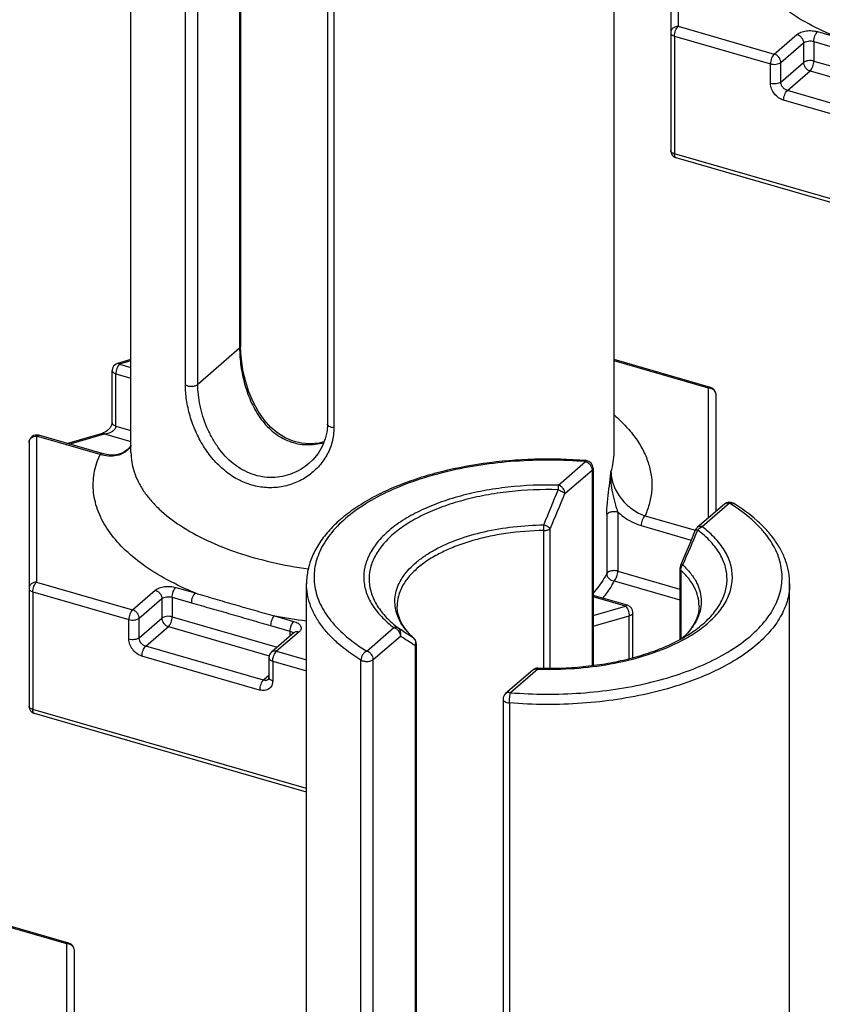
# Model space of a CAD drawing. Header units: millimetres. Extents: x 0 to 420, y 0 to 297.
# Tile 35 of 85: x 127 to 138, y 82 to 95. Entities that reach past the tile are written whole.
import ezdxf

# ---------------------------------------------------------------- set-up
doc = ezdxf.new("R2010")
doc.units = ezdxf.units.MM
doc.header["$LTSCALE"] = 23.1
doc.layers.add('0000434254_2_KÖRPERKANTE', color=7, linetype='CONTINUOUS')

msp = doc.modelspace()

# ---------------------------------------------------------------- linework, layer by layer
at = {"layer": '0000434254_2_KÖRPERKANTE', "color": 7, "linetype": 'Continuous'}
for p, q in [((128.3625, 89.3641), (128.3625, 98.111)), ((134.7625, 89.3641), (134.7625, 98.111)), ((129.8154, 97.3157), (129.8154, 90.7698)), ((135.5125, 96.8553), (135.5125, 93.3623)), ((130.9659, 96.581), (130.9659, 89.7394)), ((139.1878, 92.2261), (135.5847, 93.2662)), ((128.3625, 90.5941), (128.1847, 90.5427)), ((136.0402, 90.2252), (134.7625, 90.5941)), ((128.1125, 89.7538), (128.1125, 90.4467)), ((136.1125, 88.5837), (136.1125, 90.1291)), ((127.5125, 89.4827), (127.9847, 89.619)), ((127.0125, 89.494), (127.0125, 86.0011)), ((127.9808, 89.3475), (127.1402, 89.5901)), ((134.4843, 89.1548), (134.4843, 86.5421)), ((136.2241, 88.6804), (135.8647, 88.3692)), ((135.6348, 87.8287), (135.6348, 86.8869)), ((130.6878, 78.8779), (130.6878, 87.6248)), ((137.0878, 78.8779), (137.0878, 87.6248)), ((134.9402, 87.3385), (134.4843, 87.4701)), ((135.0125, 86.6464), (135.0125, 87.2424)), ((130.5246, 86.978), (130.2246, 86.7182)), ((132.1407, 86.8295), (132.1407, 80.2836)), ((130.1901, 86.6426), (130.1901, 86.3828)), ((133.6851, 86.4816), (133.3258, 86.1704)), ((133.2913, 86.0948), (133.2913, 79.2532)), ((130.6878, 84.8649), (127.0847, 85.905)), ((127.5402, 82.864), (126.2625, 83.2328)), ((127.6125, 81.2225), (127.6125, 82.7679))]:
    msp.add_line(p, q, dxfattribs=at)
at = {"layer": '0000434254_2_KÖRPERKANTE', "color": 9, "linetype": 'Continuous'}
for p, q in [((129.802, 97.2907), (129.802, 90.7448)), ((129.0832, 90.2578), (129.0832, 97.0994)), ((129.2473, 90.2644), (129.2473, 97.106)), ((135.6125, 96.9419), (135.6125, 95.0077)), ((131.0499, 96.5316), (131.0499, 89.69)), ((135.6125, 95.0077), (136.8848, 94.6404)), ((135.5625, 94.8778), (135.5625, 93.319)), ((135.5625, 94.8778), (136.8348, 94.5105)), ((136.8848, 94.6404), (137.1848, 94.9002)), ((137.458, 94.9368), (137.7125, 94.8634)), ((136.9714, 94.5288), (137.2714, 94.7886)), ((137.2714, 94.7886), (137.2714, 94.5288)), ((137.408, 94.8069), (137.408, 94.5471)), ((137.408, 94.8069), (137.6625, 94.7335)), ((136.8348, 94.2507), (136.8348, 94.5105)), ((136.9714, 94.269), (137.2714, 94.5288)), ((136.9714, 94.269), (136.9714, 94.5288)), ((137.408, 94.5471), (138.8005, 94.1452)), ((137.058, 94.1574), (137.358, 94.4172)), ((137.358, 94.4172), (138.6944, 94.0314)), ((138.6169, 93.7074), (137.058, 94.1574)), ((138.5669, 93.5775), (137.008, 94.0275)), ((139.1878, 92.2724), (135.5625, 93.319)), ((129.802, 90.7448), (129.2473, 90.2644)), ((128.3625, 90.5766), (128.2125, 90.5333)), ((128.2125, 90.5333), (128.3625, 90.49)), ((136.0125, 90.2157), (134.7625, 90.5766)), ((128.1625, 89.7105), (128.1625, 90.4034)), ((128.1625, 90.4034), (128.3625, 90.3456)), ((136.0125, 88.4971), (136.0125, 90.2157)), ((127.5427, 89.4739), (128.0125, 89.6095)), ((128.0125, 89.6095), (128.3625, 89.5085)), ((128.1625, 89.7105), (128.3625, 89.6528)), ((127.1125, 89.5806), (127.1125, 87.6465)), ((127.953, 89.338), (127.1125, 89.5806)), ((134.0249, 88.9301), (134.3843, 89.2414)), ((134.1115, 88.8186), (134.4709, 89.1298)), ((134.4709, 89.1298), (134.4709, 86.5403)), ((136.2895, 88.6914), (135.9301, 88.3801)), ((134.812, 88.5753), (134.812, 87.791)), ((134.665, 88.5442), (134.665, 87.7599)), ((135.1719, 88.5243), (135.8379, 88.332)), ((133.8323, 86.5057), (133.8323, 88.3287)), ((133.9162, 86.5055), (133.9162, 88.3537)), ((135.1219, 88.3944), (135.7842, 88.2032)), ((134.812, 87.791), (135.6348, 87.5535)), ((135.6469, 87.8049), (135.6469, 86.8931)), ((127.1125, 87.6465), (128.3848, 87.2792)), ((134.762, 87.6611), (135.6348, 87.4091)), ((127.0625, 87.5166), (127.0625, 85.9578)), ((127.0625, 87.5166), (128.3348, 87.1493)), ((128.3848, 87.2792), (128.6848, 87.539)), ((128.958, 87.5756), (129.2125, 87.5022)), ((128.4714, 87.1676), (128.7714, 87.4274)), ((128.7714, 87.4274), (128.7714, 87.1676)), ((128.908, 87.4457), (128.908, 87.1859)), ((128.908, 87.4457), (129.1625, 87.3723)), ((134.9125, 87.329), (134.4843, 87.4526)), ((134.4843, 87.2054), (134.9125, 87.329)), ((128.3348, 86.8895), (128.3348, 87.1493)), ((128.4714, 86.9078), (128.7714, 87.1676)), ((128.4714, 86.9078), (128.4714, 87.1676)), ((128.908, 87.1859), (130.3005, 86.7839)), ((130.2625, 87.1991), (130.5169, 87.1256)), ((134.4843, 87.061), (134.9625, 87.1991)), ((134.9625, 86.6327), (134.9625, 87.1991)), ((128.558, 86.7962), (128.858, 87.056)), ((128.858, 87.056), (130.1944, 86.6702)), ((130.2125, 87.0692), (130.4669, 86.9957)), ((130.5901, 86.989), (130.2901, 86.7292)), ((130.4669, 86.9957), (130.4669, 86.928)), ((131.486, 86.7314), (131.8454, 87.0426)), ((130.51, 86.9707), (130.5125, 86.9671)), ((131.5726, 86.6198), (131.932, 86.931)), ((132.1086, 86.903), (132.1029, 86.9076)), ((132.1086, 86.9029), (132.1086, 86.903)), ((130.1169, 86.3462), (128.558, 86.7962)), ((130.2901, 86.7292), (130.6878, 86.6144)), ((132.1273, 86.8045), (132.1273, 80.2586)), ((130.0669, 86.2163), (128.508, 86.6663)), ((130.2401, 86.5993), (130.2401, 86.3395)), ((130.2401, 86.5993), (130.6878, 86.4701)), ((131.4085, 79.7716), (131.4085, 86.6132)), ((131.5726, 79.7782), (131.5726, 86.6198)), ((133.7506, 86.4926), (133.3913, 86.1814)), ((133.7506, 86.4926), (133.7533, 86.4926)), ((133.7506, 86.4926), (133.7533, 86.4926)), ((130.1901, 86.4096), (130.1169, 86.3462)), ((130.6878, 84.9112), (127.0625, 85.9578)), ((133.3752, 86.0454), (133.3752, 79.2038)), ((127.5125, 82.8545), (126.2625, 83.2154)), ((127.5125, 81.1359), (127.5125, 82.8545))]:
    msp.add_line(p, q, dxfattribs=at)
at = {"layer": '0000434254_2_KÖRPERKANTE', "color": 7, "linetype": 'Continuous'}
for points in [[(130.9208, 89.5034), (130.8498, 89.4859), (130.7333, 89.4763), (130.6198, 89.4855), (130.5104, 89.5129), (130.4056, 89.5579), (130.3061, 89.6204), (130.2126, 89.7002), (130.1265, 89.7968), (130.0489, 89.9088), (129.9814, 90.0336), (129.9258, 90.166), (129.8826, 90.3003), (129.8508, 90.4326), (129.8297, 90.5595), (129.8183, 90.6775), (129.8154, 90.7698)], [(128.1125, 89.7539), (128.1124, 89.751), (128.1105, 89.7385), (128.1054, 89.7229), (128.0969, 89.7057), (128.0852, 89.6884), (128.0708, 89.6718), (128.0542, 89.6565), (128.0358, 89.6429), (128.016, 89.6314), (127.9948, 89.6223), (127.9847, 89.619)], [(130.9659, 89.7394), (130.9596, 89.6474), (130.9368, 89.5438), (130.8971, 89.4437), (130.8411, 89.3496), (130.7701, 89.264), (130.7239, 89.2203)], [(128.3625, 89.4565), (128.36, 89.4514), (128.3263, 89.4086), (128.2831, 89.3739), (128.2311, 89.3482), (128.1712, 89.3327), (128.1057, 89.3281), (128.0371, 89.3345), (127.9808, 89.3475)], [(135.8378, 88.3319), (135.7686, 88.1657), (135.6998, 88.0019), (135.6429, 87.868)]]:
    msp.add_lwpolyline(points, dxfattribs=at)
for centre, start, end in [((135.6125, 93.3623), 180, 253.90182), ((128.2125, 90.4467), 106.1017, 180), ((136.0125, 90.1291), 0, 73.89794), ((127.1125, 89.494), 73.9045, 180), ((134.3843, 89.1548), 0, 85.36106), ((136.2895, 88.6048), 58.4879, 130.89339), ((135.9302, 88.2936), 130.89475, 157.48462), ((135.7348, 87.8287), 156.87277, 179.99929), ((134.9125, 87.2424), 359.99606, 73.89789), ((132.0407, 86.8295), 0.0028, 47.28316), ((130.2901, 86.6426), 130.88618, 180), ((133.7506, 86.406), 88.38809, 130.8924), ((133.3913, 86.0948), 130.88654, 180), ((127.1125, 86.0011), 180, 253.90182), ((127.5125, 82.7679), 0, 73.89794)]:
    msp.add_arc(centre, 0.1, start, end, dxfattribs=at)
at = {"layer": '0000434254_2_KÖRPERKANTE', "color": 9, "linetype": 'Continuous'}
for centre, radius, start, end in [((136.0125, 90.1004), 0.1154, 84.43496, 90.00015), ((128.1185, 89.8436), 0.532, 251.87858, 254.50964), ((77.3224, 111.7335), 61.1351, 337.567448, 338.038052), ((87.2957, 108.2188), 50.6764, 336.92096, 337.49113), ((129.8633, 88.3242), 3.9691, 0.06525, 1.16064), ((99.9637, 103.4703), 38.9666, 336.40493, 337.14468), ((135.8426, 88.3299), 0.00518, 147.37684, 157.39755), ((131.4991, 93.8142), 6.7297, 259.41129, 263.06896), ((132.7444, 87.6104), 0.9514, 221.06649, 223.46521), ((132.8155, 87.679), 1.0502, 223.51415, 227.27295), ((132.0505, 86.8458), 0.0809, 44.58088, 49.68677), ((132.049, 86.8443), 0.0831, 34.70425, 44.5606), ((132.0253, 86.8397), 0.1079, 340.94443, 353.43592), ((132.0292, 86.8392), 0.104, 353.49982, 354.67254), ((127.5125, 82.7391), 0.1154, 84.43496, 90.00015)]:
    msp.add_arc(centre, radius, start, end, dxfattribs=at)
for points, knots in [([(137.7125, 94.8634), (137.586, 94.9154), (137.348, 95.0266), (137.0272, 95.2242), (136.7627, 95.4426), (136.5596, 95.6783), (136.4432, 95.8908), (136.388, 96.063), (136.365, 96.191), (136.3599, 96.3197), (136.3726, 96.4482), (136.4032, 96.5758), (136.4347, 96.6584), (136.453, 96.6992)], [0, 0, 0, 0, 0.164326, 0.3150026, 0.4516185, 0.574861, 0.686849, 0.7398488, 0.791587, 0.8427549, 0.8940762, 0.9462728, 1, 1, 1, 1]), ([(135.6125, 95.0077), (135.5995, 95.0077), (135.5738, 95.0034), (135.5407, 94.9846), (135.518, 94.9559), (135.5125, 94.9325), (135.5125, 94.9211)], [0, 0, 0, 0, 0.2663334, 0.5233988, 0.7667756, 1, 1, 1, 1]), ([(135.5625, 94.8778), (135.5625, 94.89), (135.5654, 94.9153), (135.5758, 94.9514), (135.5911, 94.9832), (135.6049, 95.0012), (135.6125, 95.0077)], [0, 0, 0, 0, 0.2574459, 0.5316179, 0.7888755, 1, 1, 1, 1]), ([(137.1848, 94.9002), (137.1918, 94.9063), (137.2084, 94.9175), (137.2484, 94.9358), (137.308, 94.9495), (137.3832, 94.9519), (137.434, 94.9438), (137.458, 94.9368)], [0, 0, 0, 0, 0.0979154, 0.2090233, 0.4624939, 0.7364512, 1, 1, 1, 1]), ([(135.5125, 94.9211), (135.5125, 94.9167), (135.5153, 94.9069), (135.5262, 94.8948), (135.5424, 94.8847), (135.5553, 94.8799), (135.5625, 94.8778)], [0, 0, 0, 0, 0.1906611, 0.4137541, 0.6839616, 1, 1, 1, 1]), ([(137.1848, 94.9002), (137.1966, 94.8968), (137.2197, 94.8852), (137.2557, 94.8507), (137.2714, 94.813), (137.2714, 94.7886)], [0, 0, 0, 0, 0.247699, 0.5089197, 1, 1, 1, 1]), ([(137.2714, 94.7886), (137.2789, 94.7951), (137.2988, 94.8054), (137.3329, 94.8133), (137.3706, 94.8145), (137.396, 94.8104), (137.408, 94.8069)], [0, 0, 0, 0, 0.2084267, 0.4620842, 0.7362415, 1, 1, 1, 1]), ([(137.408, 94.8069), (137.408, 94.8192), (137.411, 94.8444), (137.4214, 94.8805), (137.4367, 94.9124), (137.4505, 94.9303), (137.458, 94.9368)], [0, 0, 0, 0, 0.2574459, 0.5316179, 0.7888755, 1, 1, 1, 1]), ([(136.8848, 94.6404), (136.8773, 94.6339), (136.8635, 94.6159), (136.8482, 94.5841), (136.8378, 94.548), (136.8348, 94.5227), (136.8348, 94.5105)], [0, 0, 0, 0, 0.2111194, 0.4683783, 0.7425521, 1, 1, 1, 1]), ([(136.9714, 94.5288), (136.9714, 94.5532), (136.9557, 94.5909), (136.9197, 94.6254), (136.8966, 94.637), (136.8848, 94.6404)], [0, 0, 0, 0, 0.4910803, 0.752301, 1, 1, 1, 1]), ([(137.408, 94.5471), (137.396, 94.5506), (137.3706, 94.5546), (137.3329, 94.5535), (137.2988, 94.5456), (137.2789, 94.5353), (137.2714, 94.5288)], [0, 0, 0, 0, 0.2637606, 0.5379195, 0.7915783, 1, 1, 1, 1]), ([(136.8348, 94.5105), (136.8468, 94.5071), (136.8722, 94.503), (136.9099, 94.5042), (136.9441, 94.5121), (136.964, 94.5224), (136.9714, 94.5288)], [0, 0, 0, 0, 0.2637606, 0.5379195, 0.7915783, 1, 1, 1, 1]), ([(137.2714, 94.5288), (137.2714, 94.5045), (137.2871, 94.4668), (137.3231, 94.4323), (137.3462, 94.4206), (137.358, 94.4172)], [0, 0, 0, 0, 0.4910803, 0.752301, 1, 1, 1, 1]), ([(137.358, 94.4172), (137.3656, 94.4238), (137.3794, 94.4417), (137.3947, 94.4736), (137.4051, 94.5097), (137.408, 94.5349), (137.408, 94.5471)], [0, 0, 0, 0, 0.2111194, 0.4683783, 0.7425521, 1, 1, 1, 1]), ([(136.9714, 94.269), (136.964, 94.2626), (136.9441, 94.2523), (136.9099, 94.2444), (136.8722, 94.2432), (136.8468, 94.2473), (136.8348, 94.2507)], [0, 0, 0, 0, 0.2084267, 0.4620842, 0.7362415, 1, 1, 1, 1]), ([(137.008, 94.0275), (136.9844, 94.0343), (136.9383, 94.0575), (136.8828, 94.1111), (136.845, 94.1774), (136.8348, 94.2269), (136.8348, 94.2507)], [0, 0, 0, 0, 0.2460833, 0.5056166, 0.762006, 1, 1, 1, 1]), ([(137.058, 94.1574), (137.0462, 94.1608), (137.0231, 94.1725), (136.9871, 94.207), (136.9714, 94.2447), (136.9714, 94.269)], [0, 0, 0, 0, 0.2476991, 0.5089197, 1, 1, 1, 1]), ([(137.008, 94.0275), (137.008, 94.0397), (137.011, 94.065), (137.0214, 94.1011), (137.0367, 94.1329), (137.0505, 94.1509), (137.058, 94.1574)], [0, 0, 0, 0, 0.2574459, 0.5316179, 0.7888755, 1, 1, 1, 1]), ([(135.5625, 93.319), (135.5553, 93.321), (135.5424, 93.3258), (135.5262, 93.3359), (135.5153, 93.3481), (135.5125, 93.3578), (135.5125, 93.3623)], [0, 0, 0, 0, 0.3160451, 0.5862499, 0.8093407, 1, 1, 1, 1]), ([(135.5847, 93.2662), (135.5812, 93.2672), (135.5741, 93.272), (135.5673, 93.2841), (135.5632, 93.3002), (135.5625, 93.3124), (135.5625, 93.319)], [0, 0, 0, 0, 0.1806891, 0.399543, 0.6729766, 1, 1, 1, 1]), ([(129.8154, 90.7698), (129.8154, 90.7653), (129.8126, 90.7556), (129.8059, 90.7482), (129.802, 90.7448)], [0, 0, 0, 0, 0.4607765, 1, 1, 1, 1]), ([(129.802, 90.7448), (129.802, 90.7062), (129.8052, 90.6267), (129.8231, 90.4632), (129.8666, 90.2556), (129.9536, 90.0159), (130.0795, 89.7983), (130.2208, 89.6481), (130.3529, 89.5584), (130.4593, 89.5083), (130.5718, 89.4764), (130.6876, 89.4635), (130.8041, 89.4694), (130.8804, 89.4851), (130.9178, 89.4957)], [0, 0, 0, 0, 0.0596315, 0.1226846, 0.2539675, 0.3860732, 0.5150662, 0.6396467, 0.7005741, 0.7607852, 0.8205731, 0.8802295, 0.9399935, 1, 1, 1, 1]), ([(128.2125, 90.5333), (128.2049, 90.5267), (128.1911, 90.5088), (128.1758, 90.4769), (128.1654, 90.4408), (128.1625, 90.4156), (128.1625, 90.4034)], [0, 0, 0, 0, 0.2112038, 0.4685652, 0.7427014, 1, 1, 1, 1]), ([(128.2125, 90.5333), (128.2102, 90.5353), (128.2056, 90.5387), (128.1984, 90.5423), (128.1913, 90.5438), (128.1868, 90.5433), (128.1847, 90.5427)], [0, 0, 0, 0, 0.298632, 0.55952, 0.7888586, 1, 1, 1, 1]), ([(128.1125, 90.4467), (128.1125, 90.4422), (128.1153, 90.4325), (128.1262, 90.4203), (128.1424, 90.4102), (128.1553, 90.4054), (128.1625, 90.4034)], [0, 0, 0, 0, 0.1906472, 0.4137497, 0.683954, 1, 1, 1, 1]), ([(129.0832, 90.2578), (129.0887, 90.2544), (129.1012, 90.2486), (129.1296, 90.2406), (129.1683, 90.2378), (129.2062, 90.2435), (129.2322, 90.2538), (129.2429, 90.2606), (129.2473, 90.2644)], [0, 0, 0, 0, 0.1121167, 0.2384397, 0.5140005, 0.7816022, 0.8988673, 1, 1, 1, 1]), ([(131.0499, 89.69), (131.0499, 89.6268), (131.0338, 89.5002), (130.9625, 89.3233), (130.8509, 89.1688), (130.7066, 89.0435), (130.5374, 88.9524), (130.3508, 88.9001), (130.1551, 88.8902), (129.9589, 88.9246), (129.7708, 89.0022), (129.5981, 89.1191), (129.4459, 89.2694), (129.3177, 89.4459), (129.2156, 89.6411), (129.1408, 89.8465), (129.0947, 90.0531), (129.0832, 90.1911), (129.0832, 90.2578)], [0, 0, 0, 0, 0.0588456, 0.1172589, 0.1757535, 0.2345301, 0.2936439, 0.3531752, 0.4133339, 0.4744773, 0.5370252, 0.6013034, 0.6673923, 0.7350288, 0.8035335, 0.8717283, 0.9378998, 1, 1, 1, 1]), ([(130.7239, 89.2203), (130.6905, 89.1913), (130.6183, 89.1389), (130.4983, 89.0797), (130.3693, 89.0418), (130.2347, 89.0272), (130.0983, 89.0373), (129.9641, 89.0723), (129.836, 89.1314), (129.6759, 89.2404), (129.5406, 89.3874), (129.4337, 89.5568), (129.3667, 89.6942), (129.3141, 89.837), (129.2761, 89.9817), (129.2529, 90.1244), (129.2473, 90.2186), (129.2473, 90.2644)], [0, 0, 0, 0, 0.0582986, 0.116798, 0.1755291, 0.2346068, 0.294242, 0.354715, 0.4163119, 0.4792442, 0.6089338, 0.6756129, 0.7428389, 0.8099102, 0.8758928, 0.939652, 1, 1, 1, 1]), ([(136.0125, 90.2157), (136.0147, 90.2177), (136.0193, 90.2212), (136.0265, 90.2247), (136.0336, 90.2263), (136.0381, 90.2258), (136.0402, 90.2252)], [0, 0, 0, 0, 0.2986952, 0.5595125, 0.7888426, 1, 1, 1, 1]), ([(136.1125, 90.1291), (136.1125, 90.1397), (136.1077, 90.1614), (136.088, 90.1888), (136.0587, 90.2081), (136.0355, 90.214), (136.0236, 90.2152)], [0, 0, 0, 0, 0.2343039, 0.4776143, 0.7337683, 1, 1, 1, 1]), ([(128.1625, 89.7105), (128.1553, 89.7126), (128.1424, 89.7174), (128.1262, 89.7275), (128.1153, 89.7396), (128.1125, 89.7494), (128.1125, 89.7538)], [0, 0, 0, 0, 0.316046, 0.5862503, 0.8093528, 1, 1, 1, 1]), ([(131.0499, 89.69), (131.0388, 89.691), (131.018, 89.6944), (130.9943, 89.7036), (130.9797, 89.7136), (130.972, 89.7215), (130.9671, 89.7302), (130.9659, 89.7364), (130.9659, 89.7394)], [0, 0, 0, 0, 0.3205336, 0.5996839, 0.7185324, 0.8229112, 0.9150704, 1, 1, 1, 1]), ([(134.766, 89.8568), (134.8215, 89.8087), (134.9242, 89.7103), (135.0549, 89.5501), (135.1554, 89.3841), (135.2246, 89.2134), (135.2615, 89.0398), (135.2655, 88.8649), (135.2366, 88.6908), (135.1965, 88.579), (135.1719, 88.5243)], [0, 0, 0, 0, 0.1466616, 0.2834784, 0.4116203, 0.5328381, 0.6494529, 0.7642302, 0.8801334, 1, 1, 1, 1]), ([(127.9847, 89.619), (127.9868, 89.6196), (127.9913, 89.6201), (127.9984, 89.6185), (128.0056, 89.6149), (128.0102, 89.6115), (128.0125, 89.6095)], [0, 0, 0, 0, 0.2111531, 0.4404947, 0.7013211, 1, 1, 1, 1]), ([(128.0125, 89.6095), (128.0207, 89.6103), (128.0371, 89.6127), (128.0655, 89.6195), (128.0967, 89.6313), (128.1236, 89.6475), (128.1418, 89.664), (128.1529, 89.678), (128.1605, 89.6937), (128.1625, 89.705), (128.1625, 89.7105)], [0, 0, 0, 0, 0.1274886, 0.2558001, 0.4486734, 0.6401408, 0.7343022, 0.8262399, 0.9149511, 1, 1, 1, 1]), ([(127.0125, 89.494), (127.0125, 89.5054), (127.018, 89.5288), (127.0407, 89.5575), (127.0738, 89.5763), (127.0995, 89.5806), (127.1125, 89.5806)], [0, 0, 0, 0, 0.2330927, 0.4764284, 0.7335677, 1, 1, 1, 1]), ([(127.1125, 89.5806), (127.1147, 89.5826), (127.1193, 89.5861), (127.1265, 89.5897), (127.1336, 89.5912), (127.1381, 89.5907), (127.1402, 89.5901)], [0, 0, 0, 0, 0.2986185, 0.5595104, 0.7888598, 1, 1, 1, 1]), ([(129.2125, 87.5022), (129.086, 87.5542), (128.848, 87.6654), (128.5272, 87.863), (128.2627, 88.0813), (128.0596, 88.3171), (127.9432, 88.5295), (127.888, 88.7017), (127.865, 88.8298), (127.8599, 88.9585), (127.8726, 89.087), (127.9032, 89.2146), (127.9347, 89.2972), (127.953, 89.338)], [0, 0, 0, 0, 0.164326, 0.3150026, 0.4516185, 0.574861, 0.686849, 0.7398488, 0.791587, 0.8427549, 0.8940762, 0.9462728, 1, 1, 1, 1]), ([(127.953, 89.338), (127.9553, 89.34), (127.9599, 89.3434), (127.9671, 89.347), (127.9742, 89.3485), (127.9787, 89.3481), (127.9808, 89.3475)], [0, 0, 0, 0, 0.2985753, 0.5595211, 0.7888785, 1, 1, 1, 1]), ([(128.3629, 89.455), (128.3542, 89.4398), (128.334, 89.4111), (128.2961, 89.375), (128.252, 89.347), (128.1856, 89.3201), (128.091, 89.3082), (128.0147, 89.3203), (127.9764, 89.3309)], [0, 0, 0, 0, 0.1205603, 0.2387311, 0.3567623, 0.4766811, 0.7275227, 1, 1, 1, 1]), ([(128.3625, 89.3641), (128.3625, 89.3206), (128.3697, 89.2327), (128.402, 89.1023), (128.4554, 88.9739), (128.5294, 88.8485), (128.6235, 88.7267), (128.7793, 88.5655), (129.0234, 88.3789), (129.3727, 88.1879), (129.7784, 88.0275), (130.2301, 87.9017), (130.548, 87.8443), (130.7119, 87.8217)], [0, 0, 0, 0, 0.0431959, 0.0872338, 0.1328852, 0.1808058, 0.2315077, 0.2853565, 0.4031818, 0.5349276, 0.6796856, 0.8355669, 1, 1, 1, 1]), ([(134.7211, 89.1079), (134.7347, 89.1495), (134.7554, 89.2342), (134.7625, 89.3211), (134.7625, 89.3641)], [0, 0, 0, 0, 0.5046895, 1, 1, 1, 1]), ([(134.3843, 89.2414), (134.2293, 89.2539), (133.9181, 89.2671), (133.4537, 89.252), (132.999, 89.2024), (132.5642, 89.1194), (132.1591, 89.005), (131.7925, 88.8616), (131.4726, 88.6924), (131.2062, 88.5006), (130.999, 88.29), (130.8775, 88.0968), (130.8184, 87.939), (130.7926, 87.8217), (130.7848, 87.7037), (130.795, 87.5857), (130.823, 87.4685), (130.8853, 87.311), (131.0106, 87.1185), (131.2218, 86.909), (131.3924, 86.7887), (131.486, 86.7314)], [0, 0, 0, 0, 0.0847414, 0.1695752, 0.253062, 0.3338127, 0.4105559, 0.482206, 0.547946, 0.6073347, 0.6604529, 0.7080882, 0.7303866, 0.7520144, 0.7733069, 0.7946231, 0.81632, 0.8387285, 0.8866809, 0.9401919, 1, 1, 1, 1]), ([(134.3924, 89.2544), (134.3917, 89.2545), (134.39, 89.2536), (134.3881, 89.2509), (134.3861, 89.2467), (134.3849, 89.2433), (134.3843, 89.2414)], [0, 0, 0, 0, 0.1270577, 0.3255141, 0.6160999, 1, 1, 1, 1]), ([(134.3843, 89.2414), (134.3961, 89.238), (134.4192, 89.2263), (134.4552, 89.1918), (134.4709, 89.1541), (134.4709, 89.1298)], [0, 0, 0, 0, 0.2477484, 0.5090151, 1, 1, 1, 1]), ([(134.4709, 89.1298), (134.4748, 89.1332), (134.4815, 89.1406), (134.4843, 89.1503), (134.4843, 89.1548)], [0, 0, 0, 0, 0.5392399, 1, 1, 1, 1]), ([(134.6949, 88.8765), (134.7022, 88.9342), (134.7116, 89.0113), (134.7193, 89.0885), (134.7211, 89.1079)], [0, 0, 0, 0, 0.7493699, 1, 1, 1, 1]), ([(134.7389, 88.8623), (134.7316, 88.903), (134.7206, 88.9846), (134.7193, 89.0671), (134.7211, 89.1079)], [0, 0, 0, 0, 0.5034085, 1, 1, 1, 1]), ([(134.7211, 89.1079), (134.7211, 89.0453), (134.743, 88.9488), (134.8003, 88.8319), (134.8578, 88.748), (134.9262, 88.6731), (135.0259, 88.5898), (135.1123, 88.5438), (135.1719, 88.5243)], [0, 0, 0, 0, 0.2408156, 0.369733, 0.5005614, 0.6308999, 0.7587207, 1, 1, 1, 1]), ([(134.0249, 88.9301), (133.8018, 88.9364), (133.4687, 88.9232), (133.0365, 88.8596), (132.731, 88.7907), (132.4472, 88.7017), (132.1903, 88.5941), (131.965, 88.4699), (131.7754, 88.3311), (131.625, 88.18), (131.5168, 88.0186), (131.4539, 87.8493), (131.4393, 87.6759), (131.4739, 87.5037), (131.5556, 87.3373), (131.6813, 87.1798), (131.787, 87.0872), (131.8454, 87.0426)], [0, 0, 0, 0, 0.171843, 0.2555275, 0.3361445, 0.4126681, 0.4842378, 0.5502201, 0.6102889, 0.6645328, 0.7135882, 0.7587643, 0.8020468, 0.8458248, 0.8923756, 0.9434209, 1, 1, 1, 1]), ([(134.0211, 88.8695), (133.8044, 88.8756), (133.481, 88.8628), (133.0613, 88.801), (132.7646, 88.7341), (132.489, 88.6477), (132.2395, 88.5432), (132.0208, 88.4226), (131.8366, 88.2878), (131.6905, 88.1411), (131.5855, 87.9844), (131.5244, 87.82), (131.5102, 87.6516), (131.5438, 87.4843), (131.6231, 87.3228), (131.7452, 87.1699), (131.8478, 87.0799), (131.9045, 87.0366)], [0, 0, 0, 0, 0.1718437, 0.255529, 0.3361469, 0.4126718, 0.4842429, 0.5502267, 0.6102968, 0.664542, 0.7135983, 0.7587748, 0.8020573, 0.845835, 0.8923852, 0.9434304, 1, 1, 1, 1]), ([(134.0249, 88.9302), (134.024, 88.9216), (134.0225, 88.9014), (134.0214, 88.8812), (134.021, 88.8695)], [0, 0, 0, 0, 0.4240963, 1, 1, 1, 1]), ([(134.021, 88.8695), (134.0306, 88.8658), (134.0492, 88.858), (134.0748, 88.8452), (134.0956, 88.8323), (134.1073, 88.8232), (134.1115, 88.8186)], [0, 0, 0, 0, 0.2969408, 0.5786093, 0.8197247, 1, 1, 1, 1]), ([(134.1115, 88.8186), (134.1115, 88.8429), (134.0958, 88.8806), (134.0598, 88.9151), (134.0367, 88.9268), (134.0249, 88.9302)], [0, 0, 0, 0, 0.4910804, 0.7523016, 1, 1, 1, 1]), ([(134.665, 88.5442), (134.665, 88.5705), (134.6674, 88.6248), (134.6772, 88.7357), (134.6879, 88.82), (134.6949, 88.8765)], [0, 0, 0, 0, 0.236406, 0.4885387, 1, 1, 1, 1]), ([(134.812, 88.5753), (134.8046, 88.5984), (134.7907, 88.6454), (134.7645, 88.7407), (134.7476, 88.8133), (134.7389, 88.8623)], [0, 0, 0, 0, 0.2457433, 0.4967682, 1, 1, 1, 1]), ([(133.3913, 86.1814), (133.5462, 86.1688), (133.8574, 86.1556), (134.3218, 86.1708), (134.7766, 86.2204), (135.2113, 86.3033), (135.6165, 86.4177), (135.983, 86.5611), (136.3029, 86.7303), (136.5694, 86.9221), (136.7766, 87.1328), (136.898, 87.326), (136.9572, 87.4837), (136.9829, 87.601), (136.9907, 87.7191), (136.9805, 87.8371), (136.9525, 87.9542), (136.8902, 88.1117), (136.7927, 88.2616), (136.6681, 88.4002), (136.5148, 88.5413), (136.3831, 88.634), (136.2895, 88.6914)], [0, 0, 0, 0, 0.0847363, 0.1695649, 0.2530466, 0.3337923, 0.4105309, 0.4821766, 0.5479126, 0.6072977, 0.6604127, 0.7080451, 0.7303421, 0.7519685, 0.7732598, 0.7945746, 0.8162703, 0.8386774, 0.8866268, 0.9126546, 0.9401951, 1, 1, 1, 1]), ([(136.2241, 88.6804), (136.2281, 88.6839), (136.2375, 88.6899), (136.2597, 88.6965), (136.278, 88.6947), (136.2895, 88.6914)], [0, 0, 0, 0, 0.2340351, 0.4759038, 1, 1, 1, 1]), ([(136.2895, 88.6914), (136.2984, 88.695), (136.3124, 88.6982), (136.3303, 88.6956), (136.3382, 88.6922), (136.3418, 88.69)], [0, 0, 0, 0, 0.5291712, 0.7691208, 1, 1, 1, 1]), ([(134.665, 88.5442), (134.6694, 88.5529), (134.6827, 88.5637), (134.7035, 88.573), (134.7309, 88.5806), (134.7679, 88.5835), (134.7978, 88.5794), (134.812, 88.5753)], [0, 0, 0, 0, 0.1848357, 0.3025352, 0.4341191, 0.7201032, 1, 1, 1, 1]), ([(134.812, 88.5753), (134.8347, 88.5539), (134.9268, 88.4766), (135.0363, 88.4191), (135.1219, 88.3944)], [0, 0, 0, 0, 0.259467, 1, 1, 1, 1]), ([(135.1719, 88.5243), (135.1643, 88.5177), (135.1505, 88.4998), (135.1352, 88.4679), (135.1248, 88.4318), (135.1219, 88.4066), (135.1219, 88.3944)], [0, 0, 0, 0, 0.2111363, 0.4683816, 0.7425409, 1, 1, 1, 1]), ([(131.8628, 87.3245), (131.8584, 87.3582), (131.8563, 87.427), (131.8743, 87.5301), (131.913, 87.6314), (131.9718, 87.7298), (132.0498, 87.8244), (132.1461, 87.9144), (132.2598, 87.9989), (132.4385, 88.1067), (132.699, 88.2209), (133.0487, 88.3215), (133.4312, 88.3859), (133.6964, 88.4027), (133.8313, 88.4046)], [0, 0, 0, 0, 0.0413565, 0.0831522, 0.12657, 0.1726078, 0.2220098, 0.2752587, 0.3326015, 0.3940882, 0.528825, 0.6773, 0.8358529, 1, 1, 1, 1]), ([(133.8323, 88.3287), (133.6644, 88.3264), (133.4151, 88.3074), (133.093, 88.2497), (132.8668, 88.1921), (132.657, 88.1207), (132.4669, 88.0367), (132.2994, 87.9412), (132.2002, 87.8676), (132.1557, 87.8291)], [0, 0, 0, 0, 0.2829423, 0.4196696, 0.5510772, 0.6757871, 0.7926574, 0.9008616, 1, 1, 1, 1]), ([(133.9162, 88.3537), (133.9144, 88.3558), (133.9101, 88.3601), (133.8993, 88.3689), (133.8821, 88.3803), (133.8582, 88.3932), (133.8406, 88.4008), (133.8315, 88.4046)], [0, 0, 0, 0, 0.083028, 0.1820109, 0.4219347, 0.7021329, 1, 1, 1, 1]), ([(133.8323, 88.3287), (133.8487, 88.3289), (133.8723, 88.332), (133.9001, 88.3425), (133.9115, 88.3497), (133.9162, 88.3537)], [0, 0, 0, 0, 0.5507679, 0.7926004, 1, 1, 1, 1]), ([(135.8234, 87.0016), (135.888, 87.0473), (136.0045, 87.1425), (136.1433, 87.3067), (136.2188, 87.4554), (136.2504, 87.5755), (136.2603, 87.6647), (136.2568, 87.754), (136.2399, 87.8429), (136.2096, 87.9308), (136.1506, 88.0488), (136.0419, 88.1915), (135.9322, 88.2887), (135.871, 88.3354)], [0, 0, 0, 0, 0.1459517, 0.2765151, 0.3944581, 0.4503185, 0.5050724, 0.559609, 0.6148332, 0.6716017, 0.7306708, 0.8578742, 1, 1, 1, 1]), ([(135.8382, 88.3327), (135.8391, 88.334), (135.8427, 88.3363), (135.8499, 88.3373), (135.8597, 88.3371), (135.867, 88.3361), (135.871, 88.3354)], [0, 0, 0, 0, 0.1427211, 0.3512154, 0.6377793, 1, 1, 1, 1]), ([(135.8407, 86.9788), (135.9114, 87.0259), (136.0394, 87.1245), (136.1935, 87.2956), (136.2794, 87.4516), (136.317, 87.5781), (136.3303, 87.6721), (136.3291, 87.7663), (136.3134, 87.8602), (136.2833, 87.953), (136.2392, 88.0442), (136.1813, 88.1333), (136.0836, 88.2519), (135.9945, 88.331), (135.9301, 88.3801)], [0, 0, 0, 0, 0.147937, 0.2799577, 0.3986071, 0.4545054, 0.509094, 0.563288, 0.6180314, 0.674228, 0.7326813, 0.794058, 0.8588682, 1, 1, 1, 1]), ([(135.9302, 88.3802), (135.9186, 88.3835), (135.9003, 88.3853), (135.8781, 88.3786), (135.8688, 88.3727), (135.8647, 88.3692)], [0, 0, 0, 0, 0.5240957, 0.7659648, 1, 1, 1, 1]), ([(135.871, 88.3354), (135.8749, 88.3407), (135.891, 88.3597), (135.9127, 88.3744), (135.9302, 88.3802)], [0, 0, 0, 0, 0.2617658, 1, 1, 1, 1]), ([(132.1557, 87.8291), (132.1142, 87.7931), (132.0396, 87.7187), (131.9532, 87.5939), (131.8999, 87.4633), (131.8878, 87.373), (131.8878, 87.3291)], [0, 0, 0, 0, 0.2820593, 0.5383205, 0.774664, 1, 1, 1, 1]), ([(134.812, 87.791), (134.7978, 87.7951), (134.7679, 87.7992), (134.7309, 87.7963), (134.7035, 87.7888), (134.6827, 87.7795), (134.6694, 87.7686), (134.665, 87.7599)], [0, 0, 0, 0, 0.2798968, 0.5658809, 0.6974647, 0.8151643, 1, 1, 1, 1]), ([(134.762, 87.6611), (134.7696, 87.6676), (134.7833, 87.6856), (134.7986, 87.7174), (134.8091, 87.7536), (134.812, 87.7788), (134.812, 87.791)], [0, 0, 0, 0, 0.2111493, 0.4684358, 0.7426147, 1, 1, 1, 1]), ([(135.6348, 87.8287), (135.6348, 87.8245), (135.6373, 87.8153), (135.6433, 87.8082), (135.6469, 87.8049)], [0, 0, 0, 0, 0.4639218, 1, 1, 1, 1]), ([(135.6726, 87.8731), (135.6689, 87.8736), (135.662, 87.8742), (135.652, 87.874), (135.6443, 87.8713), (135.6429, 87.868)], [0, 0, 0, 0, 0.3639897, 0.6499369, 1, 1, 1, 1]), ([(135.6469, 87.8049), (135.6469, 87.8168), (135.652, 87.8415), (135.6647, 87.8631), (135.6726, 87.8731)], [0, 0, 0, 0, 0.481444, 1, 1, 1, 1]), ([(135.8878, 87.3291), (135.8878, 87.3706), (135.877, 87.4559), (135.8293, 87.5797), (135.7517, 87.6987), (135.6844, 87.7702), (135.6469, 87.8049)], [0, 0, 0, 0, 0.2273504, 0.4647131, 0.720364, 1, 1, 1, 1]), ([(135.6726, 87.8731), (135.7109, 87.8377), (135.7796, 87.7646), (135.8586, 87.6431), (135.9068, 87.5165), (135.9225, 87.387), (135.9051, 87.2576), (135.8553, 87.1312), (135.7748, 87.01), (135.7052, 86.9372), (135.6665, 86.9019)], [0, 0, 0, 0, 0.1396237, 0.2672054, 0.3856409, 0.4991349, 0.6127625, 0.7315721, 0.8597118, 1, 1, 1, 1]), ([(127.1125, 87.6465), (127.0995, 87.6465), (127.0738, 87.6422), (127.0407, 87.6234), (127.018, 87.5947), (127.0125, 87.5713), (127.0125, 87.5599)], [0, 0, 0, 0, 0.2663334, 0.5233988, 0.7667756, 1, 1, 1, 1]), ([(127.0625, 87.5166), (127.0625, 87.5288), (127.0654, 87.5541), (127.0758, 87.5902), (127.0911, 87.622), (127.1049, 87.64), (127.1125, 87.6465)], [0, 0, 0, 0, 0.2574459, 0.5316179, 0.7888755, 1, 1, 1, 1]), ([(134.665, 87.7599), (134.6536, 87.7374), (134.6025, 87.6449), (134.5384, 87.5598), (134.4849, 87.4999)], [0, 0, 0, 0, 0.2392818, 1, 1, 1, 1]), ([(134.762, 87.6611), (134.7521, 87.6415), (134.7085, 87.5614), (134.6553, 87.4868), (134.6111, 87.4335)], [0, 0, 0, 0, 0.2410498, 1, 1, 1, 1]), ([(134.665, 87.7599), (134.665, 87.7483), (134.6706, 87.7241), (134.6923, 87.6932), (134.7239, 87.6705), (134.7492, 87.6627), (134.762, 87.6611)], [0, 0, 0, 0, 0.2328327, 0.4816261, 0.7409284, 1, 1, 1, 1]), ([(127.0125, 87.5599), (127.0125, 87.5555), (127.0153, 87.5457), (127.0262, 87.5335), (127.0424, 87.5235), (127.0553, 87.5187), (127.0625, 87.5166)], [0, 0, 0, 0, 0.1906611, 0.4137541, 0.6839616, 1, 1, 1, 1]), ([(128.6848, 87.539), (128.6918, 87.5451), (128.7084, 87.5563), (128.7484, 87.5746), (128.808, 87.5883), (128.8832, 87.5907), (128.934, 87.5826), (128.958, 87.5756)], [0, 0, 0, 0, 0.0979154, 0.2090233, 0.4624939, 0.7364512, 1, 1, 1, 1]), ([(128.6848, 87.539), (128.6966, 87.5356), (128.7197, 87.5239), (128.7557, 87.4895), (128.7714, 87.4518), (128.7714, 87.4274)], [0, 0, 0, 0, 0.247699, 0.5089197, 1, 1, 1, 1]), ([(128.908, 87.4457), (128.908, 87.4579), (128.911, 87.4832), (128.9214, 87.5193), (128.9367, 87.5511), (128.9505, 87.5691), (128.958, 87.5756)], [0, 0, 0, 0, 0.2574459, 0.5316179, 0.7888755, 1, 1, 1, 1]), ([(131.4085, 86.6132), (131.2999, 86.6797), (131.1481, 86.7884), (130.9762, 86.9562), (130.8725, 87.0833), (130.7907, 87.2146), (130.7316, 87.3493), (130.6958, 87.4864), (130.6878, 87.579), (130.6878, 87.6248)], [0, 0, 0, 0, 0.2948226, 0.4290478, 0.5549867, 0.673536, 0.7860126, 0.8941431, 1, 1, 1, 1]), ([(137.0878, 87.6248), (137.0878, 87.5898), (137.0831, 87.5194), (137.0551, 87.3778), (136.9832, 87.201), (136.8449, 87.0014), (136.7255, 86.8823), (136.6591, 86.8248)], [0, 0, 0, 0, 0.1121386, 0.2256993, 0.4619293, 0.71807, 1, 1, 1, 1]), ([(128.7714, 87.4274), (128.7789, 87.4339), (128.7988, 87.4442), (128.8329, 87.4521), (128.8706, 87.4532), (128.896, 87.4492), (128.908, 87.4457)], [0, 0, 0, 0, 0.2084267, 0.4620842, 0.7362415, 1, 1, 1, 1]), ([(129.2125, 87.5022), (129.2049, 87.4956), (129.1911, 87.4777), (129.1758, 87.4458), (129.1654, 87.4097), (129.1625, 87.3845), (129.1625, 87.3723)], [0, 0, 0, 0, 0.2111363, 0.4683816, 0.7425409, 1, 1, 1, 1]), ([(129.2125, 87.5022), (129.2987, 87.4757), (129.4722, 87.4241), (129.7339, 87.3482), (129.9973, 87.2726), (130.1738, 87.2231), (130.2625, 87.1991)], [0, 0, 0, 0, 0.2477156, 0.4968707, 0.7477514, 1, 1, 1, 1]), ([(128.3848, 87.2792), (128.3773, 87.2727), (128.3635, 87.2547), (128.3482, 87.2229), (128.3378, 87.1868), (128.3348, 87.1615), (128.3348, 87.1493)], [0, 0, 0, 0, 0.2111194, 0.4683783, 0.7425521, 1, 1, 1, 1]), ([(128.4714, 87.1676), (128.4714, 87.192), (128.4557, 87.2297), (128.4197, 87.2641), (128.3966, 87.2758), (128.3848, 87.2792)], [0, 0, 0, 0, 0.4910803, 0.752301, 1, 1, 1, 1]), ([(129.1625, 87.3723), (129.2499, 87.347), (129.425, 87.2976), (129.6877, 87.2228), (129.95, 87.1461), (130.1249, 87.0945), (130.2125, 87.0692)], [0, 0, 0, 0, 0.2497431, 0.4995415, 0.7497432, 1, 1, 1, 1]), ([(132.0271, 86.9854), (131.9833, 87.0356), (131.9268, 87.117), (131.8797, 87.2355), (131.8666, 87.295), (131.8628, 87.3245)], [0, 0, 0, 0, 0.5241346, 0.7663461, 1, 1, 1, 1]), ([(134.9402, 87.3385), (134.9381, 87.339), (134.9336, 87.3395), (134.9265, 87.338), (134.9193, 87.3344), (134.9147, 87.331), (134.9125, 87.329)], [0, 0, 0, 0, 0.2111546, 0.4404819, 0.7013031, 1, 1, 1, 1]), ([(134.9125, 87.329), (134.92, 87.3224), (134.9338, 87.3045), (134.9491, 87.2726), (134.9595, 87.2365), (134.9625, 87.2113), (134.9625, 87.1991)], [0, 0, 0, 0, 0.211035, 0.468231, 0.7424492, 1, 1, 1, 1]), ([(128.3348, 87.1493), (128.3468, 87.1458), (128.3722, 87.1418), (128.4099, 87.143), (128.4441, 87.1508), (128.464, 87.1612), (128.4714, 87.1676)], [0, 0, 0, 0, 0.2637606, 0.5379195, 0.7915783, 1, 1, 1, 1]), ([(128.908, 87.1859), (128.896, 87.1894), (128.8706, 87.1934), (128.8329, 87.1923), (128.7988, 87.1844), (128.7789, 87.1741), (128.7714, 87.1676)], [0, 0, 0, 0, 0.2637606, 0.5379195, 0.7915783, 1, 1, 1, 1]), ([(128.7714, 87.1676), (128.7714, 87.1432), (128.7871, 87.1056), (128.8231, 87.0711), (128.8462, 87.0594), (128.858, 87.056)], [0, 0, 0, 0, 0.4910803, 0.752301, 1, 1, 1, 1]), ([(128.858, 87.056), (128.8656, 87.0626), (128.8794, 87.0805), (128.8947, 87.1124), (128.9051, 87.1485), (128.908, 87.1737), (128.908, 87.1859)], [0, 0, 0, 0, 0.2111194, 0.4683783, 0.7425521, 1, 1, 1, 1]), ([(130.2625, 87.1991), (130.2549, 87.1925), (130.2411, 87.1746), (130.2258, 87.1427), (130.2154, 87.1066), (130.2125, 87.0814), (130.2125, 87.0692)], [0, 0, 0, 0, 0.2111363, 0.4683816, 0.7425409, 1, 1, 1, 1]), ([(130.5169, 87.1256), (130.5093, 87.1191), (130.4956, 87.1011), (130.4803, 87.0693), (130.4698, 87.0332), (130.4669, 87.0079), (130.4669, 86.9957)], [0, 0, 0, 0, 0.2111245, 0.4683821, 0.7425541, 1, 1, 1, 1]), ([(130.5169, 87.1256), (130.5277, 87.1225), (130.548, 87.1154), (130.5749, 87.1013), (130.5961, 87.0848), (130.6107, 87.0663), (130.6178, 87.046), (130.6163, 87.0251), (130.6066, 87.0054), (130.5962, 86.9943), (130.5901, 86.989)], [0, 0, 0, 0, 0.1701724, 0.3228973, 0.4564449, 0.5718826, 0.6742744, 0.7729769, 0.8788695, 1, 1, 1, 1]), ([(134.9625, 87.1991), (134.9696, 87.2011), (134.9825, 87.2059), (134.9987, 87.216), (135.0096, 87.2282), (135.0125, 87.2379), (135.0125, 87.2424)], [0, 0, 0, 0, 0.3160375, 0.5862422, 0.809351, 1, 1, 1, 1]), ([(130.4669, 86.9957), (130.4758, 86.9931), (130.4916, 86.987), (130.5053, 86.9766), (130.51, 86.9707)], [0, 0, 0, 0, 0.5541596, 1, 1, 1, 1]), ([(130.5246, 86.978), (130.5287, 86.9815), (130.538, 86.9875), (130.5602, 86.9941), (130.5785, 86.9924), (130.5901, 86.989)], [0, 0, 0, 0, 0.2340351, 0.4759038, 1, 1, 1, 1]), ([(131.9045, 87.0366), (131.9006, 87.0394), (131.8919, 87.0439), (131.8717, 87.0483), (131.8556, 87.0459), (131.8454, 87.0426)], [0, 0, 0, 0, 0.2329988, 0.4745755, 1, 1, 1, 1]), ([(131.8454, 87.0426), (131.8572, 87.0392), (131.8802, 87.0275), (131.9162, 86.993), (131.932, 86.9554), (131.932, 86.931)], [0, 0, 0, 0, 0.2476988, 0.5089197, 1, 1, 1, 1]), ([(132.1029, 86.9075), (132.0862, 86.9178), (132.0192, 86.9597), (131.9534, 87.0033), (131.9045, 87.0366)], [0, 0, 0, 0, 0.2495534, 1, 1, 1, 1]), ([(131.932, 86.931), (131.9354, 86.9406), (131.9395, 86.9605), (131.9367, 86.9903), (131.9251, 87.017), (131.9119, 87.031), (131.9045, 87.0366)], [0, 0, 0, 0, 0.2618291, 0.5155866, 0.7607672, 1, 1, 1, 1]), ([(128.4714, 86.9078), (128.464, 86.9013), (128.4441, 86.891), (128.4099, 86.8832), (128.3722, 86.882), (128.3468, 86.886), (128.3348, 86.8895)], [0, 0, 0, 0, 0.2084267, 0.4620842, 0.7362415, 1, 1, 1, 1]), ([(128.508, 86.6663), (128.4844, 86.6731), (128.4383, 86.6963), (128.3828, 86.7499), (128.345, 86.8162), (128.3348, 86.8657), (128.3348, 86.8895)], [0, 0, 0, 0, 0.2460833, 0.5056166, 0.762006, 1, 1, 1, 1]), ([(128.558, 86.7962), (128.5462, 86.7996), (128.5231, 86.8113), (128.4871, 86.8458), (128.4714, 86.8834), (128.4714, 86.9078)], [0, 0, 0, 0, 0.2476991, 0.5089197, 1, 1, 1, 1]), ([(132.1273, 86.8045), (132.1108, 86.8145), (132.0449, 86.8555), (131.9802, 86.8982), (131.932, 86.931)], [0, 0, 0, 0, 0.2488598, 1, 1, 1, 1]), ([(132.1173, 86.8917), (132.1234, 86.8829), (132.1323, 86.8626), (132.1338, 86.8405), (132.1327, 86.8295)], [0, 0, 0, 0, 0.4905889, 1, 1, 1, 1]), ([(135.5418, 86.8135), (135.5688, 86.8259), (135.6714, 86.8754), (135.7707, 86.9321), (135.8407, 86.9788)], [0, 0, 0, 0, 0.2608993, 1, 1, 1, 1]), ([(128.508, 86.6663), (128.508, 86.6785), (128.511, 86.7037), (128.5214, 86.7399), (128.5367, 86.7717), (128.5505, 86.7896), (128.558, 86.7962)], [0, 0, 0, 0, 0.2574459, 0.5316179, 0.7888755, 1, 1, 1, 1]), ([(130.2901, 86.7292), (130.2785, 86.7326), (130.2602, 86.7343), (130.238, 86.7277), (130.2287, 86.7217), (130.2246, 86.7182)], [0, 0, 0, 0, 0.5240958, 0.7659662, 1, 1, 1, 1]), ([(130.2401, 86.5993), (130.2401, 86.6115), (130.243, 86.6368), (130.2535, 86.6729), (130.2688, 86.7047), (130.2825, 86.7227), (130.2901, 86.7292)], [0, 0, 0, 0, 0.2574401, 0.531614, 0.7888738, 1, 1, 1, 1]), ([(131.486, 86.7314), (131.4752, 86.727), (131.4543, 86.7132), (131.4298, 86.6845), (131.4131, 86.6502), (131.4085, 86.6252), (131.4085, 86.6132)], [0, 0, 0, 0, 0.2363361, 0.4953284, 0.7569006, 1, 1, 1, 1]), ([(131.5726, 86.6198), (131.5726, 86.6442), (131.5569, 86.6818), (131.5209, 86.7163), (131.4978, 86.728), (131.486, 86.7314)], [0, 0, 0, 0, 0.4910803, 0.752301, 1, 1, 1, 1]), ([(132.1273, 86.8045), (132.1313, 86.8079), (132.1379, 86.8153), (132.1407, 86.825), (132.1407, 86.8295)], [0, 0, 0, 0, 0.539241, 1, 1, 1, 1]), ([(136.6591, 86.8248), (136.574, 86.7511), (136.3808, 86.6121), (136.0506, 86.4374), (135.6722, 86.2894), (135.254, 86.1713), (134.8052, 86.0857), (134.3358, 86.0345), (133.8564, 86.0188), (133.5352, 86.0325), (133.3752, 86.0454)], [0, 0, 0, 0, 0.0977872, 0.2060293, 0.324004, 0.4503645, 0.5833236, 0.7207877, 0.8604702, 1, 1, 1, 1]), ([(133.7533, 86.4926), (133.9155, 86.4881), (134.237, 86.4951), (134.706, 86.5528), (135.1432, 86.6551), (135.4158, 86.7555), (135.5418, 86.8135)], [0, 0, 0, 0, 0.2658035, 0.5259105, 0.772804, 1, 1, 1, 1]), ([(130.1901, 86.6426), (130.1901, 86.6382), (130.1929, 86.6284), (130.2038, 86.6162), (130.22, 86.6062), (130.233, 86.6014), (130.2401, 86.5993)], [0, 0, 0, 0, 0.1906506, 0.4137527, 0.6839542, 1, 1, 1, 1]), ([(131.4085, 86.6132), (131.414, 86.6098), (131.4265, 86.604), (131.455, 86.596), (131.4936, 86.5932), (131.5315, 86.5989), (131.5576, 86.6092), (131.5682, 86.616), (131.5726, 86.6198)], [0, 0, 0, 0, 0.1121173, 0.2384411, 0.5140034, 0.7816057, 0.8988703, 1, 1, 1, 1]), ([(133.6851, 86.4816), (133.6892, 86.4851), (133.6986, 86.4911), (133.7208, 86.4977), (133.7391, 86.4959), (133.7506, 86.4926)], [0, 0, 0, 0, 0.2340355, 0.475905, 1, 1, 1, 1]), ([(133.7506, 86.4926), (133.7508, 86.4945), (133.7512, 86.4978), (133.7519, 86.5022), (133.7525, 86.5044), (133.7531, 86.506), (133.7534, 86.506)], [0, 0, 0, 0, 0.422556, 0.7315798, 0.922574, 1, 1, 1, 1]), ([(130.1169, 86.3462), (130.1093, 86.3396), (130.0956, 86.3217), (130.0803, 86.2899), (130.0698, 86.2537), (130.0669, 86.2285), (130.0669, 86.2163)], [0, 0, 0, 0, 0.2111245, 0.4683821, 0.7425541, 1, 1, 1, 1]), ([(130.2401, 86.3395), (130.2401, 86.3182), (130.2341, 86.2861), (130.212, 86.251), (130.19, 86.2305), (130.1632, 86.2164), (130.1217, 86.2064), (130.0882, 86.2101), (130.0669, 86.2163)], [0, 0, 0, 0, 0.2550625, 0.3747342, 0.4922278, 0.6109872, 0.7341661, 1, 1, 1, 1]), ([(130.1823, 86.3572), (130.1783, 86.3537), (130.1689, 86.3477), (130.1467, 86.3411), (130.1284, 86.3429), (130.1169, 86.3462)], [0, 0, 0, 0, 0.2340351, 0.4759038, 1, 1, 1, 1]), ([(130.2401, 86.3395), (130.233, 86.3416), (130.22, 86.3463), (130.2038, 86.3564), (130.1929, 86.3686), (130.1901, 86.3783), (130.1901, 86.3828)], [0, 0, 0, 0, 0.3160458, 0.5862473, 0.8093494, 1, 1, 1, 1]), ([(133.2913, 86.0948), (133.2913, 86.0918), (133.2924, 86.0856), (133.2973, 86.0769), (133.3051, 86.0689), (133.3196, 86.0589), (133.3433, 86.0498), (133.3641, 86.0463), (133.3752, 86.0454)], [0, 0, 0, 0, 0.0849296, 0.1770888, 0.2814676, 0.4003161, 0.6794664, 1, 1, 1, 1]), ([(133.3913, 86.1814), (133.3797, 86.1847), (133.3614, 86.1865), (133.3392, 86.1799), (133.3299, 86.1739), (133.3258, 86.1704)], [0, 0, 0, 0, 0.5241049, 0.7659736, 1, 1, 1, 1]), ([(133.3752, 86.0454), (133.3752, 86.0577), (133.3762, 86.083), (133.3794, 86.1199), (133.3842, 86.153), (133.3886, 86.1731), (133.3913, 86.1814)], [0, 0, 0, 0, 0.2689049, 0.5526885, 0.8090043, 1, 1, 1, 1]), ([(127.0625, 85.9578), (127.0553, 85.9598), (127.0424, 85.9646), (127.0262, 85.9747), (127.0153, 85.9869), (127.0125, 85.9966), (127.0125, 86.0011)], [0, 0, 0, 0, 0.3160451, 0.5862499, 0.8093407, 1, 1, 1, 1]), ([(127.0847, 85.905), (127.0812, 85.906), (127.0741, 85.9108), (127.0673, 85.9228), (127.0632, 85.939), (127.0625, 85.9512), (127.0625, 85.9578)], [0, 0, 0, 0, 0.1806891, 0.399543, 0.6729766, 1, 1, 1, 1]), ([(127.5125, 82.8545), (127.5147, 82.8565), (127.5193, 82.8599), (127.5265, 82.8635), (127.5336, 82.8651), (127.5381, 82.8646), (127.5402, 82.864)], [0, 0, 0, 0, 0.2986952, 0.5595125, 0.7888426, 1, 1, 1, 1]), ([(127.6125, 82.7679), (127.6125, 82.7784), (127.6077, 82.8001), (127.588, 82.8275), (127.5587, 82.8468), (127.5355, 82.8528), (127.5236, 82.854)], [0, 0, 0, 0, 0.2343039, 0.4776143, 0.7337683, 1, 1, 1, 1])]:
    msp.add_open_spline(points, degree=3, knots=knots, dxfattribs=at)
at = {"layer": '0000434254_2_KÖRPERKANTE', "color": 7, "linetype": 'Continuous'}
for points, knots in [([(134.3924, 89.2544), (134.1652, 89.2729), (133.7105, 89.2845), (133.0415, 89.2295), (132.5057, 89.1236), (132.1068, 89.003), (131.8331, 88.8985), (131.5824, 88.7794), (131.3576, 88.6467), (131.1609, 88.5014), (130.9946, 88.3443), (130.8609, 88.1766), (130.7623, 87.9992), (130.7016, 87.8143), (130.6878, 87.6873), (130.6878, 87.6248)], [0, 0, 0, 0, 0.1549141, 0.308443, 0.4554434, 0.5250967, 0.5915334, 0.6544053, 0.7134948, 0.7687458, 0.8202967, 0.8685083, 0.9139726, 0.9574911, 1, 1, 1, 1]), ([(137.0878, 87.6248), (137.0878, 87.6745), (137.0791, 87.7749), (137.0408, 87.9228), (136.978, 88.0667), (136.892, 88.2054), (136.7841, 88.3381), (136.6077, 88.5108), (136.4525, 88.6222), (136.3418, 88.69)], [0, 0, 0, 0, 0.1098528, 0.2213477, 0.3360921, 0.4555202, 0.5808644, 0.7130575, 1, 1, 1, 1]), ([(132.1086, 86.9029), (132.0733, 86.9356), (132.0108, 87.0018), (131.9397, 87.1101), (131.8973, 87.2195), (131.8878, 87.2935), (131.8878, 87.3291)], [0, 0, 0, 0, 0.2924003, 0.5514136, 0.7834133, 1, 1, 1, 1]), ([(135.8878, 87.3291), (135.8878, 87.2934), (135.8782, 87.2192), (135.8356, 87.1096), (135.7642, 87.001), (135.7014, 86.9347), (135.6659, 86.902)], [0, 0, 0, 0, 0.216473, 0.4484245, 0.7074729, 1, 1, 1, 1]), ([(133.7534, 86.506), (133.9535, 86.5003), (134.2524, 86.5105), (134.642, 86.5618), (134.9198, 86.6178), (135.1807, 86.6905), (135.4203, 86.7786), (135.6346, 86.8804), (135.7643, 86.9598), (135.8234, 87.0016)], [0, 0, 0, 0, 0.2779106, 0.4137863, 0.5453419, 0.6710317, 0.7894572, 0.8994214, 1, 1, 1, 1]), ([(130.1823, 86.3572), (130.1843, 86.3589), (130.1871, 86.3636), (130.1896, 86.3724), (130.1901, 86.3789), (130.1901, 86.3828)], [0, 0, 0, 0, 0.2890594, 0.5753424, 1, 1, 1, 1])]:
    msp.add_open_spline(points, degree=3, knots=knots, dxfattribs=at)

doc.saveas('drawing.dxf')
